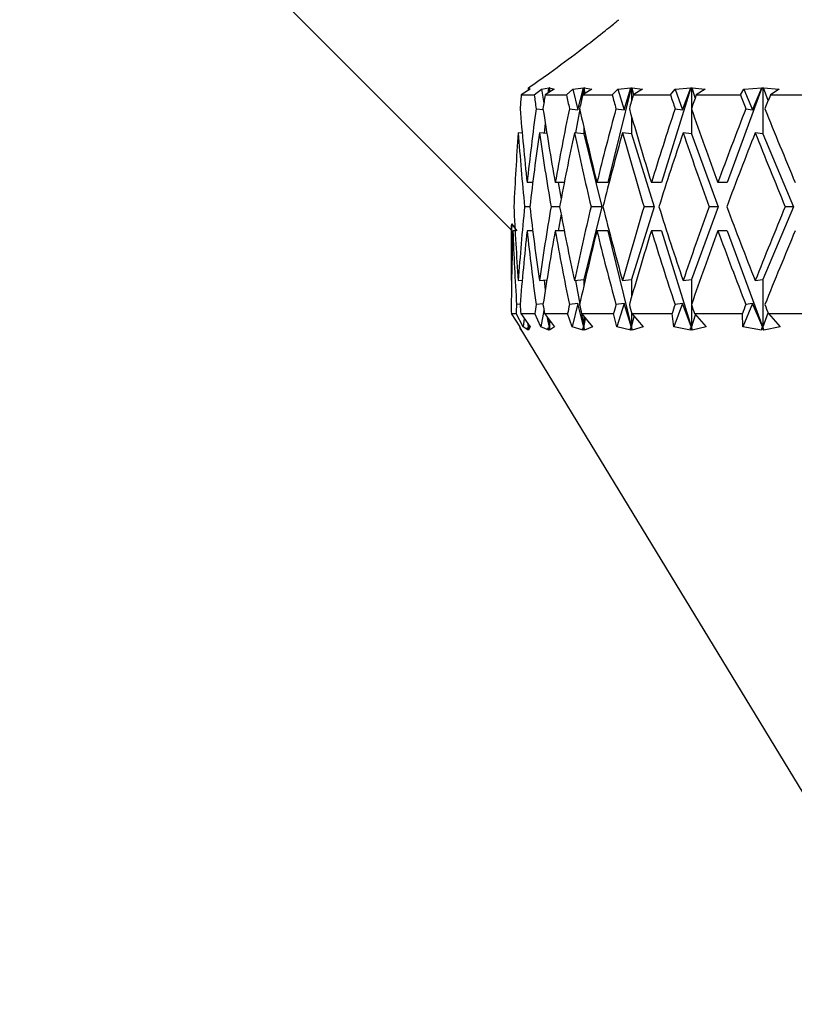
# Model space of a CAD drawing. Header units: inches. Extents: x 2.6 to 39.6, y 3.9 to 32.3.
# Tile 22 of 74: x 14.248 to 14.893, y 11.735 to 12.554. Entities that reach past the tile are written whole.
import ezdxf

# ---------------------------------------------------------------- set-up
doc = ezdxf.new("R2010")
doc.units = ezdxf.units.IN
doc.header["$MEASUREMENT"] = 0

msp = doc.modelspace()

# ---------------------------------------------------------------- linework, layer by layer
at = {"color": 7, "linetype": 'Continuous', "lineweight": 25}
for p, q in [((14.24825, 12.7888), (14.65749, 12.37956)), ((14.67322, 12.49663), (14.6659, 12.49181)), ((14.67205, 12.49783), (14.67193, 12.49774)), ((14.67193, 12.49774), (14.67322, 12.49663)), ((14.672, 12.49583), (14.67193, 12.49774)), ((14.67203, 12.49782), (14.67205, 12.49783)), ((14.67674, 12.49181), (14.68269, 12.49663)), ((14.68269, 12.49663), (14.68901, 12.49774)), ((14.68269, 12.49663), (14.68474, 12.48512)), ((14.69334, 12.49663), (14.68579, 12.49181)), ((14.68822, 12.49336), (14.68901, 12.49774)), ((14.68914, 12.49783), (14.68869, 12.49366)), ((14.68901, 12.49774), (14.68914, 12.49783)), ((14.68914, 12.49783), (14.68932, 12.49779)), ((14.68932, 12.49779), (14.68961, 12.49783)), ((14.68932, 12.49779), (14.68932, 12.49406)), ((14.68961, 12.49783), (14.6895, 12.49774)), ((14.6895, 12.49774), (14.69334, 12.49663)), ((14.68987, 12.49441), (14.6895, 12.49774)), ((14.70366, 12.49181), (14.70895, 12.49663)), ((14.70895, 12.49663), (14.71766, 12.49774)), ((14.70895, 12.49663), (14.71315, 12.47954)), ((14.71315, 12.47954), (14.71766, 12.49774)), ((14.7178, 12.49783), (14.71546, 12.48472)), ((14.72472, 12.49663), (14.71705, 12.49181)), ((14.71766, 12.49774), (14.7178, 12.49783)), ((14.7178, 12.49783), (14.71809, 12.49779)), ((14.71809, 12.49779), (14.71849, 12.49783)), ((14.71809, 12.49779), (14.71809, 12.49246)), ((14.71849, 12.49783), (14.7184, 12.49774)), ((14.7184, 12.49774), (14.72472, 12.49663)), ((14.71922, 12.49317), (14.7184, 12.49774)), ((14.75734, 12.49783), (14.73791, 12.41882)), ((14.74169, 12.49181), (14.74624, 12.49663)), ((14.74624, 12.49663), (14.7572, 12.49774)), ((14.74624, 12.49663), (14.75153, 12.47954)), ((14.75153, 12.47954), (14.7572, 12.49774)), ((14.7572, 12.49774), (14.75734, 12.49783)), ((14.75734, 12.49783), (14.75774, 12.49779)), ((14.75774, 12.49779), (14.75824, 12.49783)), ((14.75774, 12.49779), (14.75774, 12.48673)), ((14.75824, 12.49783), (14.75816, 12.49774)), ((14.75816, 12.49774), (14.76687, 12.49663)), ((14.75958, 12.49204), (14.75816, 12.49774)), ((14.76687, 12.49663), (14.75921, 12.49181)), ((14.80712, 12.49783), (14.78268, 12.41882)), ((14.79021, 12.49181), (14.79395, 12.49663)), ((14.79395, 12.49663), (14.80699, 12.49774)), ((14.79395, 12.49663), (14.80024, 12.47954)), ((14.80024, 12.47954), (14.80699, 12.49774)), ((14.80699, 12.49774), (14.80712, 12.49783)), ((14.80712, 12.49783), (14.80763, 12.49779)), ((14.80763, 12.49779), (14.80823, 12.49783)), ((14.80763, 12.49779), (14.80763, 12.48048)), ((14.80823, 12.49783), (14.80817, 12.49774)), ((14.80817, 12.49774), (14.81913, 12.49663)), ((14.81076, 12.48943), (14.80817, 12.49774)), ((14.81913, 12.49663), (14.81159, 12.49181)), ((14.86638, 12.49783), (14.83731, 12.41882)), ((14.84847, 12.49181), (14.85134, 12.49663)), ((14.85134, 12.49663), (14.86625, 12.49774)), ((14.85134, 12.49663), (14.85853, 12.47954)), ((14.85853, 12.47954), (14.86625, 12.49774)), ((14.86625, 12.49774), (14.86638, 12.49783)), ((14.86638, 12.49783), (14.86698, 12.49779)), ((14.86698, 12.49779), (14.86767, 12.49783)), ((14.86698, 12.49779), (14.86698, 12.45946)), ((14.86767, 12.49783), (14.86762, 12.49774)), ((14.86762, 12.49774), (14.88066, 12.49663)), ((14.87152, 12.48724), (14.86762, 12.49774)), ((14.88066, 12.49663), (14.87337, 12.49181)), ((14.6659, 12.49181), (14.67674, 12.49181)), ((14.68579, 12.49181), (14.70366, 12.49181)), ((14.71705, 12.49181), (14.74169, 12.49181)), ((14.75921, 12.49181), (14.79021, 12.49181)), ((14.81159, 12.49181), (14.84847, 12.49181)), ((14.87337, 12.49181), (14.91554, 12.49181)), ((14.67826, 12.48038), (14.68411, 12.47972)), ((14.70598, 12.48038), (14.71315, 12.47954)), ((14.7146, 12.4799), (14.7111, 12.46028)), ((14.74476, 12.48038), (14.75153, 12.47954)), ((14.79399, 12.48038), (14.80024, 12.47954)), ((14.80763, 12.48028), (14.80763, 12.45946)), ((14.8529, 12.48038), (14.85853, 12.47954)), ((14.68592, 12.46806), (14.68504, 12.45994)), ((14.75774, 12.47402), (14.75774, 12.45946)), ((14.66668, 12.46003), (14.6634, 12.46039)), ((14.68725, 12.45969), (14.68105, 12.46039)), ((14.71809, 12.45946), (14.71015, 12.46039)), ((14.71809, 12.46435), (14.71809, 12.45946)), ((14.71809, 12.45946), (14.733, 12.39882)), ((14.75774, 12.45946), (14.75026, 12.46039)), ((14.75774, 12.45946), (14.7765, 12.39882)), ((14.80763, 12.45946), (14.80072, 12.46039)), ((14.80763, 12.45946), (14.82995, 12.39882)), ((14.86698, 12.45946), (14.86076, 12.46039)), ((14.86698, 12.45946), (14.8925, 12.39882)), ((14.67545, 12.41882), (14.67077, 12.41882)), ((14.70167, 12.41882), (14.69419, 12.41882)), ((14.69657, 12.41882), (14.69902, 12.40507)), ((14.73791, 12.41882), (14.72887, 12.41882)), ((14.78268, 12.41882), (14.77424, 12.41882)), ((14.83731, 12.41882), (14.8296, 12.41882)), ((14.67302, 12.39882), (14.66869, 12.39882)), ((14.69785, 12.39882), (14.69071, 12.39882)), ((14.733, 12.39882), (14.71809, 12.33818)), ((14.733, 12.39882), (14.72403, 12.39882)), ((14.7765, 12.39882), (14.75774, 12.33818)), ((14.7765, 12.39882), (14.76813, 12.39882)), ((14.82995, 12.39882), (14.80763, 12.33818)), ((14.82995, 12.39882), (14.82231, 12.39882)), ((14.8925, 12.39882), (14.86698, 12.33818)), ((14.8925, 12.39882), (14.88572, 12.39882)), ((14.69902, 12.39258), (14.69657, 12.37882)), ((14.65749, 12.37956), (14.65749, 12.33725)), ((14.66077, 12.37882), (14.65897, 12.37882)), ((14.67545, 12.37882), (14.67077, 12.37882)), ((14.70167, 12.37882), (14.69419, 12.37882)), ((14.73791, 12.37882), (14.72887, 12.37882)), ((14.73791, 12.37882), (14.75774, 12.29818)), ((14.78268, 12.37882), (14.77424, 12.37882)), ((14.78268, 12.37882), (14.80763, 12.29818)), ((14.83731, 12.37882), (14.8296, 12.37882)), ((14.83731, 12.37882), (14.86698, 12.29818)), ((14.65749, 12.33725), (14.65784, 12.33729)), ((14.6634, 12.33725), (14.66668, 12.33761)), ((14.68105, 12.33725), (14.68725, 12.33795)), ((14.68504, 12.3377), (14.68592, 12.32958)), ((14.71015, 12.33725), (14.71809, 12.33818)), ((14.7111, 12.33737), (14.7146, 12.31774)), ((14.71809, 12.33818), (14.71809, 12.33329)), ((14.75026, 12.33725), (14.75774, 12.33818)), ((14.75774, 12.33818), (14.75774, 12.32363)), ((14.80072, 12.33725), (14.80763, 12.33818)), ((14.80763, 12.33818), (14.80763, 12.31736)), ((14.86076, 12.33725), (14.86698, 12.33818)), ((14.86698, 12.33818), (14.86698, 12.29818)), ((14.66496, 12.31758), (14.66204, 12.31726)), ((14.68411, 12.31792), (14.67826, 12.31726)), ((14.68474, 12.31253), (14.68227, 12.29871)), ((14.71315, 12.3181), (14.70598, 12.31726)), ((14.71315, 12.3181), (14.70839, 12.29871)), ((14.71809, 12.29818), (14.71315, 12.3181)), ((14.71546, 12.31292), (14.71809, 12.29818)), ((14.75153, 12.3181), (14.74476, 12.31726)), ((14.75153, 12.3181), (14.74552, 12.29871)), ((14.75774, 12.29818), (14.75153, 12.3181)), ((14.80024, 12.3181), (14.7931, 12.29871)), ((14.80024, 12.3181), (14.79399, 12.31726)), ((14.80763, 12.29818), (14.80024, 12.3181)), ((14.80763, 12.31717), (14.80763, 12.29818)), ((14.85853, 12.3181), (14.85037, 12.29871)), ((14.85853, 12.3181), (14.8529, 12.31726)), ((14.86698, 12.29818), (14.85853, 12.3181)), ((14.65765, 12.30981), (14.66459, 12.29871)), ((14.65765, 12.30981), (14.66158, 12.30981)), ((14.6676, 12.29871), (14.66158, 12.30981)), ((14.66556, 12.30981), (14.6733, 12.29871)), ((14.66556, 12.30981), (14.67726, 12.30981)), ((14.66836, 12.30578), (14.6676, 12.29871)), ((14.68227, 12.29871), (14.67726, 12.30981)), ((14.68516, 12.30981), (14.69359, 12.29871)), ((14.68516, 12.30981), (14.70446, 12.30981)), ((14.68932, 12.29818), (14.68787, 12.30624)), ((14.68854, 12.30536), (14.68932, 12.29818)), ((14.68932, 12.30433), (14.68932, 12.29818)), ((14.68932, 12.29818), (14.6899, 12.30356)), ((14.70839, 12.29871), (14.70446, 12.30981)), ((14.71616, 12.30981), (14.72513, 12.29871)), ((14.71616, 12.30981), (14.74275, 12.30981)), ((14.71809, 12.30742), (14.71809, 12.29818)), ((14.71809, 12.29818), (14.71945, 12.30574)), ((14.74552, 12.29871), (14.74275, 12.30981)), ((14.75774, 12.31092), (14.75774, 12.29818)), ((14.75774, 12.29818), (14.76004, 12.30747)), ((14.75806, 12.30981), (14.76744, 12.29871)), ((14.75806, 12.30981), (14.79152, 12.30981)), ((14.7931, 12.29871), (14.79152, 12.30981)), ((14.80763, 12.29818), (14.81098, 12.30891)), ((14.8102, 12.30981), (14.81984, 12.29871)), ((14.8102, 12.30981), (14.85001, 12.30981)), ((14.85037, 12.29871), (14.85001, 12.30981)), ((14.86698, 12.29818), (14.87152, 12.31041)), ((14.87176, 12.30981), (14.88151, 12.29871)), ((14.87176, 12.30981), (14.91728, 12.30981)), ((14.66459, 12.29871), (14.66594, 12.29592)), ((14.66465, 12.29803), (15.00749, 11.73481)), ((14.66594, 12.29592), (14.66465, 12.29803)), ((14.67162, 12.29592), (14.6676, 12.29871)), ((14.67051, 12.29803), (14.67187, 12.29818)), ((14.67051, 12.29803), (14.67162, 12.29592)), ((14.67195, 12.29592), (14.67051, 12.29803)), ((14.67187, 12.29818), (14.67154, 12.30124)), ((14.67177, 12.3009), (14.67187, 12.29818)), ((14.67187, 12.30076), (14.67187, 12.29818)), ((14.67187, 12.29818), (14.67196, 12.30063)), ((14.67187, 12.29818), (14.67195, 12.29592)), ((14.6733, 12.29871), (14.67195, 12.29592)), ((14.68891, 12.29592), (14.68227, 12.29871)), ((14.68799, 12.29803), (14.68932, 12.29818)), ((14.68799, 12.29803), (14.68891, 12.29592)), ((14.68956, 12.29592), (14.68799, 12.29803)), ((14.68932, 12.29818), (14.68956, 12.29592)), ((14.69359, 12.29871), (14.68956, 12.29592)), ((14.71753, 12.29592), (14.70839, 12.29871)), ((14.71682, 12.29803), (14.71809, 12.29818)), ((14.71682, 12.29803), (14.71753, 12.29592)), ((14.71849, 12.29592), (14.71682, 12.29803)), ((14.71809, 12.29818), (14.71849, 12.29592)), ((14.72513, 12.29871), (14.71849, 12.29592)), ((14.75704, 12.29592), (14.74552, 12.29871)), ((14.75654, 12.29803), (14.75774, 12.29818)), ((14.75654, 12.29803), (14.75704, 12.29592)), ((14.75829, 12.29592), (14.75654, 12.29803)), ((14.75774, 12.29818), (14.75829, 12.29592)), ((14.76744, 12.29871), (14.75829, 12.29592)), ((14.8068, 12.29592), (14.7931, 12.29871)), ((14.80652, 12.29803), (14.80763, 12.29818)), ((14.80652, 12.29803), (14.8068, 12.29592)), ((14.80833, 12.29592), (14.80652, 12.29803)), ((14.80763, 12.29818), (14.80833, 12.29592)), ((14.81984, 12.29871), (14.80833, 12.29592)), ((14.86603, 12.29592), (14.85037, 12.29871)), ((14.86598, 12.29803), (14.86698, 12.29818)), ((14.86598, 12.29803), (14.86603, 12.29592)), ((14.86782, 12.29592), (14.86598, 12.29803)), ((14.86698, 12.29818), (14.86782, 12.29592)), ((14.88151, 12.29871), (14.86782, 12.29592))]:
    msp.add_line(p, q, dxfattribs=at)
for centre, major_axis, ratio, start_param, end_param in [((15.40749, 12.37882), (0.0704, 1.29841), 0.575081, 1.514879, 1.523707), ((15.40749, 12.37882), (-0.32299, 1.2879), 0.525577, 1.352658, 1.361486), ((15.40749, 12.37882), (0.20473, 1.29401), 0.55758, 1.571699, 1.580527), ((15.40749, 12.37882), (-0.4219, 1.28293), 0.483329, 1.326081, 1.334909), ((15.40749, 12.37882), (0.32299, 1.2879), 0.525577, 1.614761, 1.623589), ((15.40749, 12.37882), (-0.50266, 1.28053), 0.434687, 1.314706, 1.323534), ((15.40749, 12.37882), (0.4219, 1.28293), 0.483329, 1.641337, 1.650165), ((15.40749, 12.37882), (-0.56797, 1.28075), 0.382441, 1.315709, 1.324537), ((15.40749, 12.37882), (0.50266, 1.28053), 0.434687, 1.652712, 1.661541), ((15.40749, 12.37882), (-0.62049, 1.28296), 0.328382, 1.326207, 1.335035), ((15.40749, 12.37882), (0.56797, 1.28075), 0.382441, 1.651709, 1.660538), ((15.40749, 12.41882), (-0.20473, 1.29401), 0.55758, 1.435402, 1.482807), ((15.40749, 12.41882), (0.20473, 1.29401), 0.55758, 1.611381, 1.658786), ((15.40749, 12.41882), (-0.32299, 1.2879), 0.525577, 1.39234, 1.439745), ((15.40749, 12.41882), (0.32299, 1.2879), 0.525577, 1.654443, 1.701848), ((15.40749, 12.41882), (-0.4219, 1.28293), 0.483329, 1.365764, 1.413168), ((15.40749, 12.41882), (0.4219, 1.28293), 0.483329, 1.68102, 1.728424), ((15.40749, 12.41882), (-0.50266, 1.28053), 0.434687, 1.354388, 1.401793), ((15.40749, 12.41882), (0.50266, 1.28053), 0.434687, 1.692395, 1.7398), ((15.40749, 12.41882), (-0.56797, 1.28075), 0.382441, 1.355391, 1.402796), ((15.40749, 12.41882), (0.56797, 1.28075), 0.382441, 1.691392, 1.738796), ((15.40749, 12.41882), (-0.62049, 1.28296), 0.328382, 1.365889, 1.413294), ((15.40749, 12.37882), (0.0704, 1.29841), 0.575081, 1.539134, 1.58657), ((15.40749, 12.37882), (-0.20473, 1.29401), 0.55758, 1.419975, 1.46741), ((15.40749, 12.37882), (0.20473, 1.29401), 0.55758, 1.595954, 1.643389), ((15.40749, 12.37882), (-0.32299, 1.2879), 0.525577, 1.376913, 1.424348), ((15.40749, 12.37882), (0.32299, 1.2879), 0.525577, 1.639016, 1.686451), ((15.40749, 12.37882), (-0.4219, 1.28293), 0.483329, 1.350336, 1.397772), ((15.40749, 12.37882), (0.4219, 1.28293), 0.483329, 1.665592, 1.713028), ((15.40749, 12.37882), (-0.50266, 1.28053), 0.434687, 1.338961, 1.386396), ((15.40749, 12.37882), (0.50266, 1.28053), 0.434687, 1.676968, 1.724403), ((15.40749, 12.37882), (-0.56797, 1.28075), 0.382441, 1.339964, 1.3874), ((15.40749, 12.37882), (0.56797, 1.28075), 0.382441, 1.675965, 1.7234), ((15.40749, 12.37882), (-0.62049, 1.28296), 0.328382, 1.350462, 1.397897), ((15.40749, 12.41882), (-0.0704, 1.29841), 0.575081, 1.555023, 1.602458), ((15.40749, 12.41882), (0.20473, 1.29401), 0.55758, 1.674183, 1.721618), ((15.40749, 12.41882), (-0.20473, 1.29401), 0.55758, 1.498203, 1.545639), ((15.40749, 12.41882), (0.32299, 1.2879), 0.525577, 1.717244, 1.76468), ((15.40749, 12.41882), (-0.32299, 1.2879), 0.525577, 1.455141, 1.502577), ((15.40749, 12.41882), (0.4219, 1.28293), 0.483329, 1.743821, 1.791256), ((15.40749, 12.41882), (-0.4219, 1.28293), 0.483329, 1.428565, 1.476), ((15.40749, 12.41882), (0.50266, 1.28053), 0.434687, 1.755196, 1.802631), ((15.40749, 12.41882), (-0.50266, 1.28053), 0.434687, 1.41719, 1.464625), ((15.40749, 12.41882), (0.56797, 1.28075), 0.382441, 1.754193, 1.801628), ((15.40749, 12.41882), (-0.56797, 1.28075), 0.382441, 1.418193, 1.465628), ((15.40749, 12.41882), (0.62049, 1.28296), 0.328382, 1.743696, 1.791131), ((15.40749, 12.41882), (0.0704, 1.29841), 0.575081, 1.628432, 1.664798), ((15.40749, 12.37882), (0.0704, 1.29841), 0.575081, 1.601966, 1.649371), ((14.8149, 12.35437), (0.18207, -0.12837), 0.390476, 4.000218, 4.039226), ((15.40749, 12.37882), (-0.0704, 1.29841), 0.575081, 1.539627, 1.587031), ((15.40749, 12.37882), (0.20473, 1.29401), 0.55758, 1.658786, 1.706191), ((15.40749, 12.37882), (-0.20473, 1.29401), 0.55758, 1.482807, 1.530211), ((15.40749, 12.37882), (0.32299, 1.2879), 0.525577, 1.701848, 1.749253), ((15.40749, 12.37882), (-0.32299, 1.2879), 0.525577, 1.439745, 1.48715), ((15.40749, 12.37882), (0.4219, 1.28293), 0.483329, 1.728424, 1.775829), ((15.40749, 12.37882), (-0.4219, 1.28293), 0.483329, 1.413168, 1.460573), ((15.40749, 12.37882), (0.50266, 1.28053), 0.434687, 1.7398, 1.787204), ((15.40749, 12.37882), (-0.50266, 1.28053), 0.434687, 1.401793, 1.449198), ((15.40749, 12.37882), (0.56797, 1.28075), 0.382441, 1.738796, 1.786201), ((15.40749, 12.37882), (-0.56797, 1.28075), 0.382441, 1.402796, 1.450201), ((15.40749, 12.37882), (0.62049, 1.28296), 0.328382, 1.728299, 1.775704), ((15.40749, 12.41882), (0.0704, 1.29841), 0.575081, 1.680225, 1.685984), ((15.40749, 12.41882), (0.20473, 1.29401), 0.55758, 1.737045, 1.742803), ((15.40749, 12.41882), (-0.0704, 1.29841), 0.575081, 1.617885, 1.623644), ((15.40749, 12.41882), (0.32299, 1.2879), 0.525577, 1.780107, 1.785865), ((15.40749, 12.41882), (-0.20473, 1.29401), 0.55758, 1.561066, 1.566824), ((15.40749, 12.41882), (0.4219, 1.28293), 0.483329, 1.806683, 1.812442), ((15.40749, 12.41882), (-0.32299, 1.2879), 0.525577, 1.518004, 1.523762), ((15.40749, 12.41882), (0.50266, 1.28053), 0.434687, 1.818058, 1.823817), ((15.40749, 12.41882), (-0.4219, 1.28293), 0.483329, 1.491427, 1.497186), ((15.40749, 12.41882), (0.56797, 1.28075), 0.382441, 1.817055, 1.822814), ((15.40749, 12.41882), (-0.50266, 1.28053), 0.434687, 1.480052, 1.48581), ((15.40749, 12.41882), (0.62049, 1.28296), 0.328382, 1.806558, 1.812316), ((15.40749, 12.41882), (-0.56797, 1.28075), 0.382441, 1.481055, 1.486814)]:
    msp.add_ellipse(centre, major_axis=major_axis, ratio=ratio, start_param=start_param, end_param=end_param, dxfattribs=at)
for points, knots in [([(14.67203, 12.49782), (14.67794, 12.50198), (14.69266, 12.51231), (14.71427, 12.52837), (14.73301, 12.543), (14.74507, 12.55285), (14.74639, 12.55395), (14.74703, 12.55448)], [0, 0, 0, 0, 0.147439, 0.366584, 0.583192, 0.797386, 1, 1, 1, 1]), ([(14.65759, 12.38032), (14.65756, 12.38001), (14.65748, 12.3791), (14.65778, 12.38235), (14.65798, 12.38445)], [0, 0, 0, 0, 0.352587, 1, 1, 1, 1])]:
    msp.add_open_spline(points, degree=3, knots=knots, dxfattribs=at)

doc.saveas('drawing.dxf')
